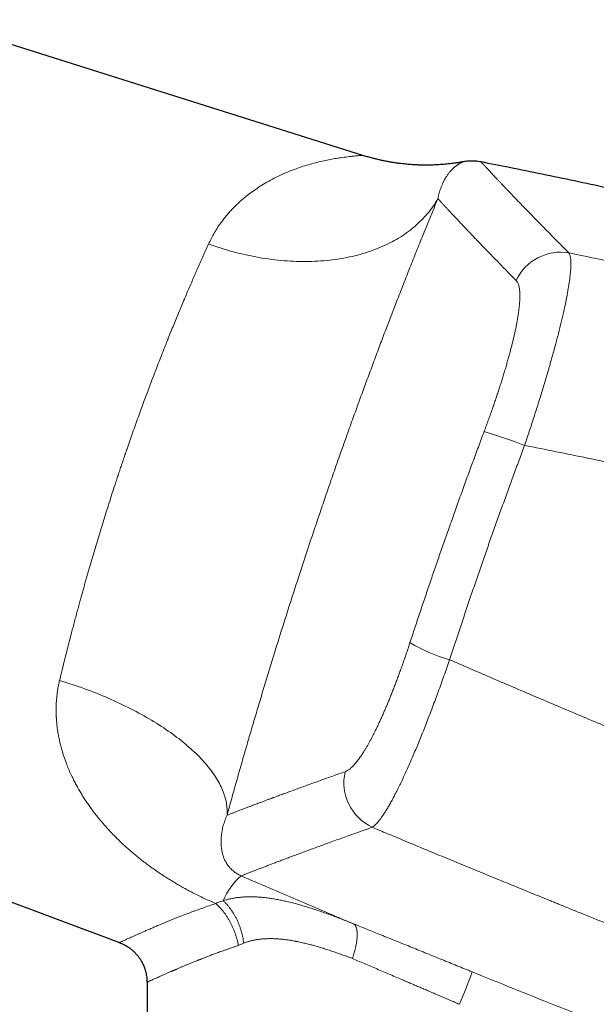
# Model space of a CAD drawing. Header units: millimetres. Extents: x 8 to 869, y 12 to 463.
# Tile 7 of 55: x 116 to 152, y 393 to 454. Entities that reach past the tile are written whole.
import ezdxf

# ---------------------------------------------------------------- set-up
doc = ezdxf.new("R2010")
doc.units = ezdxf.units.MM

msp = doc.modelspace()

# ---------------------------------------------------------------- linework, layer by layer
at = {"color": 7, "linetype": 'Continuous', "lineweight": 30}
for p, q in [((137.623, 446.023), (110.901, 454.449)), ((94.752, 407.548), (122.507, 397.17)), ((124.217, 394.705), (124.217, 368.974))]:
    msp.add_line(p, q, dxfattribs=at)
at = {"color": 252, "linetype": 'Continuous', "lineweight": 0}
msp.add_line((129.885, 396.989), (130.22, 397.138), dxfattribs=at)
at = {"color": 252, "linetype": 'Continuous', "lineweight": 0, "flags": 128}
for points in [[(128.039, 440.529), (128.232, 440.46), (128.426, 440.394), (128.62, 440.329), (128.815, 440.267), (129.01, 440.206), (129.205, 440.148), (129.401, 440.092), (129.597, 440.039), (129.793, 439.987), (129.99, 439.938), (130.186, 439.891), (130.383, 439.847), (130.58, 439.804), (130.777, 439.764), (130.973, 439.726), (131.17, 439.691), (131.366, 439.658), (131.563, 439.627), (131.759, 439.599), (131.955, 439.572), (132.15, 439.549), (132.345, 439.527), (132.54, 439.508), (132.734, 439.491), (132.928, 439.477), (133.121, 439.465), (133.313, 439.455), (133.505, 439.448), (133.696, 439.443), (133.886, 439.441), (134.075, 439.44), (134.264, 439.443), (134.451, 439.447), (134.638, 439.454), (134.824, 439.464), (135.008, 439.475), (135.192, 439.49), (135.374, 439.506), (135.555, 439.525), (135.735, 439.546), (135.914, 439.57), (136.091, 439.596), (136.267, 439.624), (136.442, 439.654), (136.615, 439.687), (136.786, 439.723), (136.956, 439.76), (137.125, 439.8), (137.292, 439.842), (137.457, 439.886), (137.62, 439.933), (137.782, 439.982), (137.942, 440.033), (138.1, 440.087), (138.256, 440.142), (138.41, 440.2), (138.563, 440.26), (138.713, 440.322), (138.861, 440.387), (139.008, 440.453), (139.152, 440.522), (139.294, 440.592), (139.434, 440.665), (139.571, 440.74), (139.707, 440.817), (139.84, 440.896), (139.971, 440.977), (140.099, 441.06), (140.225, 441.145), (140.349, 441.232), (140.471, 441.321), (140.589, 441.412), (140.706, 441.504), (140.82, 441.599), (140.931, 441.695), (141.04, 441.793), (141.146, 441.893), (141.249, 441.995), (141.35, 442.098), (141.448, 442.204), (141.544, 442.311), (141.636, 442.419), (141.726, 442.529), (141.814, 442.641), (141.898, 442.754), (141.98, 442.869), (142.058, 442.986), (142.134, 443.104), (142.207, 443.223), (142.277, 443.344)], [(118.788, 413.441), (118.984, 413.382), (119.178, 413.321), (119.372, 413.259), (119.565, 413.195), (119.758, 413.13), (119.949, 413.064), (120.14, 412.997), (120.33, 412.929), (120.519, 412.859), (120.707, 412.788), (120.894, 412.716), (121.08, 412.643), (121.265, 412.569), (121.449, 412.493), (121.631, 412.417), (121.812, 412.339), (121.992, 412.26), (122.171, 412.181), (122.348, 412.1), (122.524, 412.018), (122.698, 411.935), (122.871, 411.852), (123.042, 411.767), (123.212, 411.681), (123.38, 411.595), (123.546, 411.507), (123.711, 411.419), (123.873, 411.33), (124.034, 411.24), (124.194, 411.149), (124.351, 411.058), (124.506, 410.966), (124.66, 410.873), (124.811, 410.779), (124.96, 410.685), (125.108, 410.59), (125.253, 410.494), (125.396, 410.398), (125.537, 410.301), (125.675, 410.204), (125.812, 410.106), (125.946, 410.007), (126.077, 409.908), (126.207, 409.809), (126.334, 409.709), (126.458, 409.609), (126.581, 409.508), (126.7, 409.407), (126.817, 409.306), (126.932, 409.204), (127.044, 409.102), (127.154, 409), (127.261, 408.898), (127.365, 408.795), (127.466, 408.692), (127.565, 408.589), (127.661, 408.486), (127.755, 408.382), (127.845, 408.279), (127.933, 408.176), (128.018, 408.072), (128.101, 407.969), (128.18, 407.865), (128.256, 407.762), (128.33, 407.658), (128.401, 407.555), (128.469, 407.452), (128.533, 407.349), (128.595, 407.246), (128.654, 407.143), (128.71, 407.041), (128.763, 406.938), (128.813, 406.837), (128.86, 406.735), (128.904, 406.634), (128.944, 406.533), (128.982, 406.432), (129.017, 406.332), (129.048, 406.232), (129.077, 406.132), (129.102, 406.034), (129.125, 405.935), (129.144, 405.837), (129.16, 405.74), (129.173, 405.643), (129.183, 405.547), (129.19, 405.451), (129.193, 405.356), (129.194, 405.262), (129.191, 405.168), (129.185, 405.076)]]:
    msp.add_lwpolyline(points, dxfattribs=at)
at = {"color": 252, "linetype": 'Continuous', "lineweight": 0}
for centre, radius, start, end in [((149.895, 436.991), 3.03, 80.18764, 155.32562), ((137.623, 402.528), 27.406, 68.51197, 74.06518), ((145.784, 424.573), 10.231, 239.19873, 254.25657), ((139.498, 407.092), 3.055, 167.01281, 244.82681), ((132.903, 398.075), 4.308, 131.27001, 156.8214), ((110.658, 407.295), 35.797, 337.05539, 340.51131)]:
    msp.add_arc(centre, radius, start, end, dxfattribs=at)
for points, knots in [([(137.623, 446.023), (137.615, 446.023), (137.6, 446.023), (137.48, 446.018), (137.29, 446.005), (137.019, 445.981), (136.67, 445.941), (136.28, 445.89), (135.881, 445.826), (135.498, 445.754), (135.095, 445.668), (134.669, 445.571), (134.24, 445.454), (133.805, 445.317), (133.339, 445.153), (132.852, 444.959), (132.357, 444.733), (131.892, 444.494), (131.458, 444.246), (131.056, 443.991), (130.687, 443.734), (130.372, 443.491), (130.103, 443.265), (129.871, 443.054), (129.648, 442.838), (129.435, 442.615), (129.232, 442.387), (129.039, 442.154), (128.755, 441.783), (128.401, 441.261), (128.158, 440.769), (128.039, 440.529)], [0, 0, 0, 0, 0.035378, 0.072827, 0.112437, 0.154396, 0.198861, 0.245965, 0.282217, 0.318534, 0.354932, 0.391453, 0.427989, 0.464474, 0.500911, 0.544046, 0.584868, 0.623388, 0.659613, 0.693556, 0.725229, 0.754647, 0.776484, 0.797906, 0.818922, 0.83954, 0.859767, 0.879613, 0.899088, 0.950796, 1, 1, 1, 1]), ([(143.85, 445.63), (143.849, 445.63), (143.848, 445.629), (143.842, 445.627), (143.832, 445.623), (143.819, 445.617), (143.801, 445.609), (143.779, 445.6), (143.755, 445.589), (143.729, 445.576), (143.703, 445.562), (143.682, 445.552), (143.67, 445.545), (143.664, 445.542), (143.659, 445.539), (143.646, 445.532), (143.626, 445.521), (143.597, 445.503), (143.564, 445.484), (143.528, 445.461), (143.489, 445.435), (143.448, 445.406), (143.404, 445.374), (143.36, 445.339), (143.316, 445.303), (143.275, 445.268), (143.237, 445.233), (143.198, 445.197), (143.159, 445.158), (143.121, 445.118), (143.076, 445.07), (143.024, 445.011), (142.966, 444.94), (142.909, 444.864), (142.853, 444.785), (142.804, 444.711), (142.763, 444.646), (142.732, 444.593), (142.709, 444.554), (142.696, 444.53), (142.69, 444.518), (142.683, 444.506), (142.667, 444.476), (142.641, 444.428), (142.607, 444.359), (142.573, 444.286), (142.538, 444.209), (142.504, 444.126), (142.471, 444.041), (142.44, 443.955), (142.41, 443.868), (142.383, 443.781), (142.358, 443.694), (142.335, 443.608), (142.314, 443.521), (142.294, 443.434), (142.282, 443.374), (142.276, 443.345)], [0, 0, 0, 0, 0.023506, 0.047379, 0.071598, 0.096164, 0.121078, 0.146342, 0.171957, 0.194329, 0.216964, 0.237101, 0.24108, 0.245068, 0.249063, 0.25265, 0.271543, 0.290677, 0.310052, 0.332364, 0.35499, 0.377929, 0.401182, 0.42475, 0.448633, 0.46762, 0.486801, 0.506011, 0.52485, 0.543564, 0.562152, 0.590297, 0.618149, 0.645707, 0.672972, 0.699944, 0.716412, 0.732769, 0.747071, 0.74987, 0.753214, 0.75657, 0.759917, 0.777848, 0.795482, 0.812818, 0.832157, 0.851111, 0.869681, 0.887865, 0.905666, 0.923081, 0.939149, 0.954875, 0.970259, 0.9853, 1, 1, 1, 1]), ([(144.961, 445.622), (144.961, 445.622), (144.96, 445.623), (144.964, 445.619), (144.973, 445.609), (144.988, 445.592), (145.009, 445.569), (145.037, 445.538), (145.073, 445.5), (145.116, 445.452), (145.167, 445.398), (145.225, 445.335), (145.289, 445.265), (145.36, 445.189), (145.436, 445.107), (145.517, 445.021), (145.604, 444.927), (145.697, 444.827), (145.797, 444.721), (145.904, 444.607), (146.017, 444.487), (146.136, 444.361), (146.262, 444.228), (146.394, 444.089), (146.531, 443.945), (146.673, 443.796), (146.822, 443.64), (146.979, 443.477), (147.142, 443.307), (147.314, 443.129), (147.492, 442.944), (147.676, 442.753), (147.854, 442.57), (148.023, 442.397), (148.182, 442.234), (148.345, 442.067), (148.512, 441.896), (148.699, 441.705), (148.908, 441.493), (149.14, 441.257), (149.38, 441.015), (149.626, 440.766), (149.88, 440.51), (150.141, 440.248), (150.321, 440.067), (150.411, 439.977)], [0, 0, 0, 0, 0.0003844, 0.0246576, 0.0485001, 0.0723448, 0.0961916, 0.1200401, 0.1457956, 0.1715527, 0.1973113, 0.2230713, 0.2488325, 0.274595, 0.2988863, 0.3231786, 0.3474719, 0.371766, 0.3960611, 0.420357, 0.4446536, 0.4689509, 0.4932488, 0.51751, 0.5413277, 0.5651502, 0.5889771, 0.6128083, 0.6370768, 0.6613491, 0.6856247, 0.7099032, 0.7341841, 0.7532422, 0.7722121, 0.7912028, 0.8102141, 0.8292456, 0.8535493, 0.8778844, 0.9022501, 0.9266455, 0.9510696, 0.9755215, 1, 1, 1, 1]), ([(142.277, 443.344), (142.224, 443.215), (142.117, 442.958), (141.956, 442.565), (141.793, 442.167), (141.628, 441.765), (141.463, 441.358), (141.286, 440.921), (141.098, 440.455), (140.898, 439.956), (140.696, 439.451), (140.493, 438.94), (140.289, 438.421), (140.082, 437.896), (139.874, 437.365), (139.68, 436.864), (139.499, 436.398), (139.333, 435.966), (139.166, 435.529), (138.993, 435.077), (138.815, 434.607), (138.631, 434.122), (138.447, 433.633), (138.263, 433.141), (138.079, 432.646), (137.898, 432.157), (137.72, 431.675), (137.546, 431.199), (137.371, 430.721), (137.196, 430.239), (137.014, 429.735), (136.825, 429.21), (136.63, 428.664), (136.435, 428.116), (136.24, 427.565), (136.046, 427.013), (135.852, 426.458), (135.658, 425.902), (135.468, 425.352), (135.282, 424.809), (135.099, 424.275), (134.917, 423.739), (134.735, 423.201), (134.554, 422.663), (134.377, 422.134), (134.204, 421.614), (134.035, 421.103), (133.867, 420.591), (133.699, 420.079), (133.526, 419.547), (133.348, 418.996), (133.165, 418.426), (132.983, 417.856), (132.802, 417.287), (132.622, 416.718), (132.444, 416.149), (132.267, 415.582), (132.094, 415.023), (131.925, 414.475), (131.76, 413.937), (131.597, 413.402), (131.435, 412.868), (131.276, 412.336), (131.12, 411.817), (130.969, 411.31), (130.823, 410.814), (130.678, 410.321), (130.534, 409.827), (130.385, 409.316), (130.232, 408.788), (130.076, 408.245), (129.923, 407.706), (129.771, 407.172), (129.621, 406.641), (129.474, 406.115), (129.328, 405.593), (129.233, 405.248), (129.185, 405.076)], [0, 0, 0, 0, 0.01322, 0.0264, 0.039545, 0.052658, 0.065741, 0.0788, 0.094162, 0.109499, 0.124817, 0.140122, 0.155419, 0.170714, 0.186013, 0.201322, 0.21336, 0.225411, 0.237476, 0.249559, 0.262687, 0.275791, 0.288874, 0.301941, 0.314994, 0.328038, 0.34033, 0.35262, 0.36491, 0.377217, 0.389558, 0.403308, 0.417039, 0.430754, 0.444457, 0.458152, 0.471843, 0.485535, 0.499231, 0.512268, 0.525299, 0.538327, 0.551355, 0.564387, 0.577427, 0.589733, 0.60205, 0.614384, 0.626729, 0.639052, 0.652793, 0.666526, 0.680255, 0.693983, 0.707715, 0.721455, 0.735205, 0.74897, 0.762104, 0.77522, 0.788321, 0.801411, 0.814494, 0.827571, 0.8399, 0.852231, 0.864566, 0.876934, 0.889386, 0.903261, 0.917113, 0.930948, 0.94477, 0.958582, 0.972388, 0.986193, 1, 1, 1, 1]), ([(142.276, 443.345), (142.308, 443.31), (142.372, 443.241), (142.476, 443.127), (142.588, 443.006), (142.707, 442.878), (142.834, 442.741), (142.969, 442.597), (143.111, 442.445), (143.263, 442.283), (143.425, 442.11), (143.599, 441.926), (143.781, 441.733), (143.971, 441.532), (144.17, 441.323), (144.377, 441.106), (144.593, 440.88), (144.817, 440.646), (145.05, 440.403), (145.292, 440.153), (145.542, 439.894), (145.796, 439.632), (146.053, 439.367), (146.313, 439.101), (146.581, 438.827), (146.856, 438.546), (147.046, 438.353), (147.141, 438.256)], [0, 0, 0, 0, 0.039203, 0.078408, 0.117613, 0.15682, 0.196028, 0.235236, 0.274444, 0.313652, 0.354728, 0.395803, 0.436877, 0.47795, 0.519023, 0.560094, 0.601163, 0.642231, 0.683297, 0.72436, 0.765421, 0.80648, 0.845189, 0.883896, 0.922601, 0.961302, 1, 1, 1, 1]), ([(128.039, 440.529), (127.984, 440.406), (127.873, 440.163), (127.706, 439.791), (127.54, 439.419), (127.375, 439.045), (127.213, 438.674), (127.052, 438.305), (126.894, 437.939), (126.738, 437.573), (126.574, 437.187), (126.402, 436.78), (126.223, 436.352), (126.047, 435.927), (125.875, 435.507), (125.705, 435.091), (125.585, 434.793), (125.513, 434.613), (125.488, 434.55), (125.462, 434.487), (125.437, 434.423), (125.412, 434.36), (125.355, 434.219), (125.238, 433.922), (125.066, 433.486), (124.873, 432.99), (124.677, 432.483), (124.472, 431.946), (124.259, 431.379), (124.056, 430.833), (123.863, 430.31), (123.681, 429.808), (123.501, 429.308), (123.324, 428.811), (123.15, 428.317), (123, 427.884), (122.872, 427.512), (122.765, 427.199), (122.659, 426.884), (122.552, 426.567), (122.446, 426.249), (122.34, 425.929), (122.205, 425.517), (122.042, 425.013), (121.85, 424.414), (121.666, 423.833), (121.491, 423.269), (121.323, 422.724), (121.157, 422.176), (120.992, 421.626), (120.829, 421.074), (120.694, 420.612), (120.586, 420.241), (120.506, 419.96), (120.426, 419.679), (120.346, 419.397), (120.266, 419.115), (120.187, 418.832), (120.109, 418.549), (120.024, 418.241), (119.933, 417.908), (119.836, 417.55), (119.74, 417.193), (119.647, 416.842), (119.541, 416.441), (119.423, 415.989), (119.293, 415.48), (119.164, 414.97), (119.036, 414.46), (118.911, 413.949), (118.829, 413.611), (118.788, 413.441)], [0, 0, 0, 0, 0.017728, 0.035184, 0.052366, 0.069277, 0.085914, 0.101989, 0.117801, 0.133351, 0.148638, 0.166494, 0.183978, 0.20109, 0.217831, 0.2342, 0.250197, 0.25264, 0.255081, 0.257518, 0.259953, 0.262385, 0.264814, 0.276224, 0.296438, 0.31431, 0.332018, 0.352882, 0.373513, 0.393911, 0.411927, 0.429757, 0.447402, 0.464862, 0.482137, 0.499228, 0.510015, 0.52084, 0.531703, 0.542603, 0.55354, 0.564515, 0.575528, 0.595817, 0.616233, 0.636777, 0.655228, 0.673782, 0.692438, 0.711198, 0.730061, 0.749028, 0.758621, 0.768252, 0.777922, 0.787631, 0.797378, 0.807163, 0.816987, 0.826849, 0.839302, 0.851817, 0.864392, 0.876884, 0.888932, 0.907005, 0.925254, 0.943677, 0.962276, 0.98105, 1, 1, 1, 1]), ([(150.411, 439.977), (150.434, 439.933), (150.48, 439.844), (150.52, 439.636), (150.538, 439.373), (150.532, 439.053), (150.504, 438.678), (150.453, 438.249), (150.379, 437.767), (150.282, 437.233), (150.163, 436.65), (150.021, 436.018), (149.858, 435.341), (149.674, 434.626), (149.472, 433.876), (149.253, 433.096), (149.019, 432.291), (148.771, 431.465), (148.509, 430.621), (148.237, 429.764), (147.955, 428.899), (147.76, 428.319), (147.662, 428.03)], [0, 0, 0, 0, 0.049751, 0.099486, 0.149223, 0.198975, 0.248758, 0.298587, 0.348485, 0.398483, 0.448626, 0.49897, 0.54937, 0.599662, 0.649882, 0.700047, 0.750166, 0.800237, 0.850256, 0.900222, 0.950133, 1, 1, 1, 1]), ([(150.411, 439.977), (151.007, 439.854), (152.199, 439.606), (153.988, 439.224), (155.781, 438.834), (157.576, 438.435), (159.375, 438.028), (161.142, 437.619), (162.878, 437.21), (164.582, 436.802), (166.288, 436.385), (167.997, 435.96), (169.708, 435.528), (171.421, 435.087), (173.137, 434.638), (174.855, 434.181), (176.575, 433.716), (178.287, 433.245), (179.991, 432.769), (181.686, 432.288), (183.384, 431.8), (184.515, 431.468), (185.082, 431.302)], [0, 0, 0, 0, 0.051139, 0.102401, 0.153786, 0.205295, 0.256927, 0.308684, 0.357596, 0.406619, 0.455753, 0.504998, 0.554354, 0.603821, 0.653401, 0.703092, 0.752895, 0.802811, 0.851944, 0.901187, 0.950539, 1, 1, 1, 1]), ([(145.147, 428.881), (145.187, 428.986), (145.265, 429.197), (145.381, 429.512), (145.495, 429.826), (145.606, 430.141), (145.716, 430.454), (145.82, 430.759), (145.921, 431.056), (146.016, 431.344), (146.109, 431.63), (146.2, 431.914), (146.29, 432.201), (146.379, 432.49), (146.466, 432.78), (146.549, 433.066), (146.629, 433.347), (146.706, 433.624), (146.778, 433.891), (146.845, 434.148), (146.907, 434.394), (146.965, 434.634), (147.02, 434.869), (147.072, 435.101), (147.12, 435.331), (147.165, 435.559), (147.206, 435.779), (147.243, 435.991), (147.274, 436.195), (147.301, 436.387), (147.323, 436.567), (147.341, 436.736), (147.354, 436.896), (147.363, 437.05), (147.369, 437.198), (147.37, 437.341), (147.366, 437.477), (147.358, 437.604), (147.346, 437.721), (147.328, 437.829), (147.307, 437.925), (147.281, 438.011), (147.253, 438.086), (147.22, 438.152), (147.183, 438.21), (147.155, 438.241), (147.141, 438.256)], [0, 0, 0, 0, 0.0234076, 0.0468002, 0.0702045, 0.0936473, 0.1171553, 0.1405916, 0.1625862, 0.1845596, 0.2065338, 0.2285309, 0.2505729, 0.2739632, 0.2972839, 0.320562, 0.3438245, 0.3670989, 0.3905406, 0.4126452, 0.4346839, 0.4566808, 0.4786605, 0.5006474, 0.5239416, 0.5472229, 0.5705202, 0.593862, 0.6172768, 0.6405702, 0.6624195, 0.6842702, 0.7061448, 0.7280655, 0.7500545, 0.7733082, 0.7965331, 0.8197548, 0.8429989, 0.8662908, 0.8897023, 0.9117751, 0.93382, 0.9558582, 0.9779112, 1, 1, 1, 1]), ([(140.545, 415.785), (140.646, 416.092), (140.847, 416.706), (141.153, 417.626), (141.462, 418.546), (141.774, 419.466), (142.088, 420.385), (142.406, 421.303), (142.726, 422.22), (143.055, 423.152), (143.391, 424.097), (143.736, 425.056), (144.084, 426.014), (144.435, 426.971), (144.789, 427.927), (145.028, 428.563), (145.147, 428.881)], [0, 0, 0, 0, 0.0700616, 0.1400975, 0.2101118, 0.2801084, 0.3500913, 0.4200645, 0.490032, 0.5599978, 0.6332979, 0.7066052, 0.7799244, 0.8532601, 0.9266171, 1, 1, 1, 1]), ([(147.662, 428.03), (147.547, 427.721), (147.317, 427.104), (146.975, 426.177), (146.635, 425.249), (146.299, 424.32), (145.966, 423.391), (145.635, 422.46), (145.307, 421.529), (144.977, 420.582), (144.645, 419.62), (144.311, 418.642), (143.981, 417.664), (143.653, 416.685), (143.328, 415.705), (143.115, 415.052), (143.008, 414.726)], [0, 0, 0, 0, 0.070046, 0.140069, 0.210071, 0.280057, 0.350032, 0.42, 0.489964, 0.55993, 0.633232, 0.706546, 0.779874, 0.853223, 0.926597, 1, 1, 1, 1]), ([(147.662, 428.03), (148.314, 427.899), (149.618, 427.639), (151.574, 427.238), (153.529, 426.831), (155.483, 426.417), (157.437, 425.996), (159.313, 425.584), (161.109, 425.183), (162.827, 424.794), (164.396, 424.433), (165.495, 424.177), (166.036, 424.051), (166.168, 424.02), (166.209, 424.01), (166.25, 424.001), (166.291, 423.991), (166.33, 423.982), (166.414, 423.962), (166.544, 423.931), (166.762, 423.88), (167.025, 423.818), (167.337, 423.744), (167.66, 423.667), (167.995, 423.587), (168.33, 423.507), (168.665, 423.426), (168.999, 423.346), (169.343, 423.263), (169.696, 423.177), (170.071, 423.086), (170.469, 422.988), (170.767, 422.915), (170.95, 422.87), (171.022, 422.853), (171.101, 422.833), (171.187, 422.812), (171.272, 422.791), (171.394, 422.761), (171.552, 422.722), (171.773, 422.668), (172.017, 422.607), (172.282, 422.541), (172.538, 422.478), (172.784, 422.417), (173.02, 422.358), (173.247, 422.301), (173.471, 422.245), (173.692, 422.189), (173.908, 422.135), (174.113, 422.084), (174.306, 422.035), (174.483, 421.99), (174.643, 421.95), (174.789, 421.913), (174.925, 421.878), (175.051, 421.846), (175.168, 421.817), (175.275, 421.79), (175.373, 421.765), (175.463, 421.742), (175.543, 421.722), (175.596, 421.708), (175.624, 421.701), (175.632, 421.699), (175.64, 421.697), (175.647, 421.695), (175.661, 421.691), (175.713, 421.678), (175.834, 421.648), (176.109, 421.577), (176.503, 421.477), (176.98, 421.355), (177.445, 421.235), (177.902, 421.118), (178.35, 421.002), (178.789, 420.889), (179.216, 420.778), (179.631, 420.67), (179.94, 420.59), (180.147, 420.536), (180.247, 420.51), (180.336, 420.487), (180.416, 420.466), (180.497, 420.445), (180.584, 420.422), (180.677, 420.398), (180.785, 420.37), (180.909, 420.337), (181.051, 420.3), (181.203, 420.26), (181.364, 420.218), (181.527, 420.175), (181.693, 420.132), (181.859, 420.088), (182.034, 420.042), (182.181, 420.004), (182.298, 419.973), (182.383, 419.951), (182.47, 419.928), (182.557, 419.905), (182.641, 419.883), (182.721, 419.862), (182.851, 419.828), (183.03, 419.781), (183.255, 419.721), (183.473, 419.664), (183.694, 419.606), (183.918, 419.546), (184.143, 419.487), (184.357, 419.43), (184.559, 419.377), (184.748, 419.327), (184.871, 419.295), (184.93, 419.279)], [0, 0, 0, 0, 0.052214, 0.10444, 0.156676, 0.208925, 0.261186, 0.313459, 0.35947, 0.405492, 0.451525, 0.485559, 0.493946, 0.495044, 0.496143, 0.497241, 0.498339, 0.499438, 0.500419, 0.505099, 0.509899, 0.517944, 0.526304, 0.534977, 0.543964, 0.553266, 0.561975, 0.570942, 0.580168, 0.589652, 0.599395, 0.61041, 0.621738, 0.623426, 0.625169, 0.627505, 0.629819, 0.632113, 0.634385, 0.639656, 0.64481, 0.652199, 0.659331, 0.666206, 0.672824, 0.679184, 0.685287, 0.691133, 0.697266, 0.703087, 0.708598, 0.713796, 0.718684, 0.722856, 0.726772, 0.73043, 0.73383, 0.736974, 0.739859, 0.742488, 0.744918, 0.747078, 0.748965, 0.749179, 0.749389, 0.749595, 0.749796, 0.750005, 0.750702, 0.753975, 0.759776, 0.772931, 0.78578, 0.798322, 0.810558, 0.822701, 0.834527, 0.846035, 0.857225, 0.868097, 0.871031, 0.873941, 0.876195, 0.878217, 0.880399, 0.882742, 0.885245, 0.887908, 0.891483, 0.895312, 0.899393, 0.903728, 0.908316, 0.912617, 0.917119, 0.921823, 0.926727, 0.928994, 0.931302, 0.93365, 0.936039, 0.938336, 0.940429, 0.942499, 0.948818, 0.954908, 0.96077, 0.966403, 0.972812, 0.978897, 0.984659, 0.990096, 0.99521, 1, 1, 1, 1]), ([(136.522, 407.778), (136.544, 407.787), (136.589, 407.804), (136.658, 407.841), (136.73, 407.887), (136.804, 407.942), (136.88, 408.005), (136.956, 408.077), (137.033, 408.154), (137.109, 408.238), (137.188, 408.33), (137.267, 408.429), (137.35, 408.538), (137.437, 408.657), (137.526, 408.787), (137.617, 408.925), (137.709, 409.071), (137.803, 409.225), (137.896, 409.384), (137.989, 409.548), (138.081, 409.716), (138.174, 409.89), (138.267, 410.07), (138.364, 410.261), (138.463, 410.462), (138.564, 410.674), (138.667, 410.893), (138.77, 411.118), (138.873, 411.349), (138.974, 411.581), (139.074, 411.813), (139.171, 412.045), (139.268, 412.282), (139.366, 412.523), (139.466, 412.773), (139.567, 413.033), (139.67, 413.301), (139.772, 413.573), (139.874, 413.849), (139.976, 414.129), (140.076, 414.407), (140.173, 414.683), (140.267, 414.955), (140.361, 415.23), (140.453, 415.506), (140.514, 415.692), (140.545, 415.785)], [0, 0, 0, 0, 0.0234604, 0.0468806, 0.0702826, 0.0936886, 0.117121, 0.1405319, 0.162533, 0.1844969, 0.2064419, 0.2283867, 0.2503501, 0.2737308, 0.2970434, 0.3203104, 0.3435545, 0.3667986, 0.3902207, 0.4123336, 0.4343954, 0.4564262, 0.4784459, 0.5004744, 0.5238788, 0.5472464, 0.570601, 0.5939665, 0.6173666, 0.6406862, 0.6625832, 0.6844627, 0.706344, 0.7282461, 0.7501882, 0.7734438, 0.7966654, 0.8198755, 0.8430968, 0.8663519, 0.889725, 0.911777, 0.9338112, 0.955847, 0.9779035, 1, 1, 1, 1]), ([(138.199, 404.327), (138.228, 404.346), (138.286, 404.384), (138.381, 404.467), (138.481, 404.568), (138.587, 404.689), (138.698, 404.83), (138.814, 404.991), (138.935, 405.171), (139.062, 405.369), (139.193, 405.587), (139.328, 405.823), (139.468, 406.078), (139.613, 406.351), (139.761, 406.642), (139.914, 406.95), (140.071, 407.276), (140.231, 407.62), (140.394, 407.979), (140.56, 408.353), (140.728, 408.741), (140.898, 409.142), (141.07, 409.555), (141.243, 409.98), (141.418, 410.416), (141.593, 410.862), (141.77, 411.318), (141.947, 411.783), (142.124, 412.256), (142.302, 412.737), (142.479, 413.225), (142.656, 413.72), (142.833, 414.22), (142.95, 414.557), (143.008, 414.726)], [0, 0, 0, 0, 0.03103, 0.062059, 0.093091, 0.12413, 0.155179, 0.186241, 0.21732, 0.24842, 0.279544, 0.310698, 0.341887, 0.373119, 0.404403, 0.435747, 0.467165, 0.498669, 0.530181, 0.56162, 0.592999, 0.62433, 0.655623, 0.686887, 0.718133, 0.749369, 0.780604, 0.811847, 0.843106, 0.874391, 0.905712, 0.937079, 0.968504, 1, 1, 1, 1]), ([(143.008, 414.726), (143.453, 414.532), (144.349, 414.143), (145.704, 413.559), (147.078, 412.969), (148.471, 412.375), (149.875, 411.781), (151.288, 411.185), (152.712, 410.589), (154.154, 409.988), (155.614, 409.384), (157.093, 408.775), (158.591, 408.163), (160.106, 407.547), (161.253, 407.084), (162.024, 406.774), (162.414, 406.618), (162.805, 406.461), (163.197, 406.304), (163.583, 406.15), (163.953, 406.002), (164.826, 405.654), (166.127, 405.138), (167.874, 404.451), (169.55, 403.795), (171.244, 403.138), (172.956, 402.478), (174.686, 401.815), (176.539, 401.111), (178.519, 400.364), (180.626, 399.576), (182.759, 398.785), (184.19, 398.26), (184.909, 397.996)], [0, 0, 0, 0, 0.0323252, 0.0650755, 0.0982503, 0.1318492, 0.1658716, 0.199698, 0.2339318, 0.2685723, 0.3036192, 0.3390717, 0.3749293, 0.4111914, 0.4478575, 0.4571399, 0.4664478, 0.4757811, 0.48514, 0.4945243, 0.503418, 0.5116124, 0.5569905, 0.5964735, 0.6363425, 0.6765968, 0.7172355, 0.7582581, 0.7996637, 0.8489541, 0.8987743, 0.9491234, 1, 1, 1, 1]), ([(128.481, 399.596), (128.362, 399.648), (128.122, 399.752), (127.766, 399.916), (127.412, 400.086), (127.086, 400.251), (126.787, 400.408), (126.514, 400.557), (126.247, 400.707), (125.956, 400.877), (125.644, 401.066), (125.307, 401.279), (125.042, 401.453), (124.846, 401.587), (124.717, 401.676), (124.589, 401.766), (124.461, 401.858), (124.334, 401.95), (124.161, 402.078), (123.945, 402.242), (123.688, 402.445), (123.435, 402.652), (123.185, 402.864), (122.94, 403.08), (122.699, 403.3), (122.464, 403.524), (122.233, 403.752), (122.006, 403.986), (121.781, 404.227), (121.562, 404.472), (121.349, 404.721), (121.142, 404.975), (120.944, 405.228), (120.755, 405.482), (120.576, 405.734), (120.403, 405.989), (120.238, 406.246), (120.079, 406.505), (119.928, 406.766), (119.782, 407.033), (119.634, 407.321), (119.486, 407.63), (119.342, 407.957), (119.239, 408.214), (119.17, 408.399), (119.129, 408.51), (119.09, 408.621), (119.053, 408.733), (119.016, 408.845), (118.981, 408.957), (118.929, 409.132), (118.863, 409.37), (118.79, 409.671), (118.728, 409.972), (118.678, 410.261), (118.639, 410.537), (118.617, 410.737), (118.605, 410.871), (118.599, 410.94), (118.594, 411.009), (118.59, 411.078), (118.586, 411.147), (118.579, 411.288), (118.573, 411.5), (118.574, 411.784), (118.585, 412.066), (118.606, 412.345), (118.637, 412.623), (118.677, 412.898), (118.726, 413.17), (118.768, 413.351), (118.788, 413.441)], [0, 0, 0, 0, 0.019335, 0.03875, 0.058262, 0.077892, 0.093409, 0.10902, 0.124732, 0.139868, 0.160123, 0.180506, 0.201034, 0.209141, 0.217275, 0.225435, 0.233623, 0.241839, 0.250085, 0.267355, 0.284689, 0.302096, 0.319583, 0.337159, 0.354831, 0.372606, 0.390001, 0.408164, 0.426353, 0.444577, 0.462842, 0.481157, 0.499529, 0.517148, 0.534691, 0.552163, 0.569571, 0.586923, 0.604225, 0.621484, 0.639262, 0.660063, 0.680685, 0.701143, 0.707997, 0.714835, 0.721657, 0.728463, 0.735255, 0.742032, 0.748795, 0.76688, 0.784769, 0.802477, 0.820016, 0.835319, 0.850511, 0.854472, 0.858426, 0.862374, 0.866315, 0.87025, 0.874178, 0.890445, 0.90653, 0.922446, 0.938209, 0.953831, 0.969327, 0.984711, 1, 1, 1, 1]), ([(129.185, 405.076), (129.242, 405.097), (129.355, 405.141), (129.537, 405.211), (129.729, 405.285), (129.931, 405.363), (130.144, 405.444), (130.367, 405.529), (130.603, 405.619), (130.852, 405.714), (131.115, 405.813), (131.358, 405.904), (131.577, 405.987), (131.762, 406.056), (131.893, 406.105), (131.967, 406.132), (131.99, 406.141), (132.014, 406.149), (132.037, 406.158), (132.06, 406.167), (132.171, 406.208), (132.373, 406.283), (132.675, 406.395), (132.988, 406.51), (133.311, 406.629), (133.646, 406.751), (133.992, 406.876), (134.339, 407.002), (134.686, 407.127), (135.033, 407.251), (135.39, 407.379), (135.757, 407.509), (136.134, 407.642), (136.392, 407.733), (136.522, 407.778)], [0, 0, 0, 0, 0.0392692, 0.078661, 0.1181767, 0.1578176, 0.1975849, 0.2374799, 0.2775039, 0.3187309, 0.3600967, 0.4016028, 0.4290744, 0.4566081, 0.4808896, 0.4840729, 0.4872571, 0.4904421, 0.4936279, 0.4968146, 0.5000021, 0.5389797, 0.5781305, 0.6174559, 0.6569571, 0.6966353, 0.7364919, 0.7765282, 0.8133871, 0.8503991, 0.8875654, 0.9248869, 0.9623647, 1, 1, 1, 1]), ([(129.185, 405.076), (129.14, 404.967), (129.047, 404.745), (128.949, 404.425), (128.875, 404.107), (128.828, 403.796), (128.809, 403.492), (128.816, 403.197), (128.848, 402.937), (128.897, 402.71), (128.956, 402.514), (129.031, 402.324), (129.114, 402.162), (129.199, 402.026), (129.276, 401.918), (129.362, 401.814), (129.457, 401.714), (129.559, 401.621), (129.669, 401.535), (129.785, 401.456), (129.895, 401.392), (129.989, 401.345), (130.038, 401.323), (130.062, 401.312)], [0, 0, 0, 0, 0.073439, 0.15008, 0.229125, 0.309909, 0.392386, 0.475531, 0.558148, 0.617956, 0.676689, 0.73408, 0.789486, 0.822641, 0.854139, 0.883715, 0.91092, 0.93534, 0.955603, 0.972935, 0.987474, 0.993913, 1, 1, 1, 1]), ([(130.062, 401.312), (130.102, 401.328), (130.182, 401.359), (130.318, 401.412), (130.466, 401.469), (130.625, 401.531), (130.795, 401.597), (130.975, 401.667), (131.166, 401.741), (131.368, 401.819), (131.583, 401.901), (131.812, 401.989), (132.053, 402.081), (132.307, 402.177), (132.572, 402.278), (132.85, 402.382), (133.139, 402.491), (133.44, 402.603), (133.753, 402.72), (134.077, 402.84), (134.414, 402.965), (134.762, 403.093), (135.122, 403.224), (135.494, 403.36), (135.89, 403.504), (136.312, 403.656), (136.762, 403.817), (137.226, 403.983), (137.704, 404.153), (138.034, 404.269), (138.199, 404.327)], [0, 0, 0, 0, 0.03521, 0.070403, 0.10558, 0.140743, 0.175893, 0.210403, 0.244903, 0.279394, 0.313877, 0.349056, 0.384229, 0.419397, 0.454562, 0.489724, 0.524885, 0.560045, 0.595206, 0.63037, 0.665537, 0.700708, 0.735885, 0.771068, 0.80626, 0.84498, 0.883713, 0.92246, 0.961222, 1, 1, 1, 1]), ([(138.199, 404.327), (138.356, 404.262), (138.673, 404.129), (139.153, 403.928), (139.644, 403.724), (140.144, 403.515), (140.655, 403.303), (141.175, 403.087), (141.706, 402.867), (142.255, 402.639), (142.824, 402.404), (143.413, 402.161), (144.012, 401.914), (144.623, 401.662), (145.244, 401.407), (145.842, 401.162), (146.416, 400.927), (146.964, 400.703), (147.52, 400.476), (148.06, 400.255), (148.585, 400.041), (148.967, 399.886), (149.226, 399.781), (149.361, 399.726), (149.496, 399.671), (149.63, 399.617), (149.758, 399.565), (150.309, 399.342), (151.285, 398.947), (152.935, 398.282), (154.827, 397.523), (156.963, 396.672), (158.546, 396.045), (159.573, 395.639), (160.044, 395.454), (160.515, 395.268), (160.988, 395.082), (161.47, 394.893), (162.056, 394.663), (162.74, 394.396), (163.513, 394.094), (164.342, 393.771), (165.225, 393.428), (166.161, 393.065), (167.088, 392.707), (168.006, 392.353), (168.916, 392.003), (169.817, 391.658), (170.67, 391.332), (171.473, 391.026), (172.2, 390.749), (172.701, 390.559), (172.974, 390.456), (173.046, 390.428), (173.11, 390.404), (173.169, 390.382), (173.23, 390.359), (173.335, 390.319), (173.487, 390.261), (173.691, 390.184), (173.905, 390.103), (174.128, 390.019), (174.362, 389.931), (174.606, 389.839), (174.86, 389.743), (175.119, 389.645), (175.384, 389.546), (175.653, 389.444), (175.932, 389.34), (176.219, 389.232), (176.516, 389.12), (176.815, 389.008), (177.118, 388.895), (177.423, 388.781), (177.735, 388.664), (178.056, 388.544), (178.353, 388.433), (178.624, 388.332), (178.862, 388.243), (179.096, 388.156), (179.322, 388.072), (179.544, 387.99), (179.764, 387.908), (180.039, 387.806), (180.367, 387.684), (180.745, 387.544), (181.11, 387.409), (181.461, 387.279), (181.8, 387.155), (182.128, 387.033), (182.446, 386.916), (182.755, 386.803), (183.054, 386.693), (183.335, 386.59), (183.598, 386.493), (183.846, 386.402), (184.085, 386.314), (184.316, 386.23), (184.538, 386.149), (184.683, 386.095), (184.755, 386.069)], [0, 0, 0, 0, 0.010214, 0.020644, 0.031288, 0.042148, 0.053222, 0.064512, 0.076017, 0.087737, 0.100245, 0.11299, 0.12597, 0.139187, 0.152639, 0.166328, 0.178009, 0.189856, 0.20187, 0.214051, 0.224908, 0.235894, 0.238792, 0.2417, 0.244616, 0.247541, 0.250405, 0.252898, 0.283251, 0.313604, 0.359594, 0.405586, 0.451579, 0.461698, 0.471817, 0.481936, 0.492055, 0.502309, 0.513021, 0.52975, 0.546354, 0.562831, 0.583083, 0.603142, 0.623007, 0.642679, 0.662158, 0.681443, 0.700535, 0.716845, 0.733012, 0.747119, 0.748959, 0.750527, 0.751769, 0.753035, 0.754323, 0.755634, 0.759769, 0.764118, 0.768682, 0.77346, 0.778452, 0.78366, 0.789081, 0.794717, 0.800272, 0.806021, 0.811964, 0.8181, 0.82443, 0.830953, 0.837282, 0.843783, 0.850455, 0.857301, 0.864318, 0.869436, 0.874642, 0.879543, 0.884355, 0.889101, 0.89378, 0.898392, 0.906674, 0.914733, 0.922568, 0.929984, 0.937188, 0.944179, 0.950958, 0.957524, 0.963878, 0.97002, 0.975463, 0.980727, 0.985813, 0.990721, 0.99545, 1, 1, 1, 1]), ([(130.062, 401.312), (130.642, 401.062), (131.803, 400.561), (133.547, 399.815), (135.293, 399.072), (136.458, 398.58), (137.041, 398.335)], [0, 0, 0, 0, 0.250026, 0.500032, 0.750022, 1, 1, 1, 1]), ([(128.943, 399.77), (128.891, 399.753), (128.788, 399.719), (128.634, 399.661), (128.532, 399.618), (128.481, 399.596)], [0, 0, 0, 0, 0.329697, 0.663032, 1, 1, 1, 1]), ([(128.943, 399.77), (129.013, 399.791), (129.153, 399.833), (129.367, 399.885), (129.583, 399.927), (129.8, 399.961), (130.018, 399.986), (130.236, 400.002), (130.454, 400.012), (130.673, 400.014), (130.913, 400.009), (131.177, 399.995), (131.463, 399.97), (131.751, 399.935), (132.039, 399.892), (132.329, 399.842), (132.621, 399.783), (132.924, 399.715), (133.241, 399.638), (133.57, 399.551), (133.9, 399.458), (134.229, 399.358), (134.559, 399.253), (134.889, 399.143), (135.231, 399.025), (135.584, 398.898), (135.947, 398.762), (136.312, 398.623), (136.676, 398.481), (136.92, 398.383), (137.041, 398.335)], [0, 0, 0, 0, 0.030889, 0.06158, 0.092074, 0.122366, 0.15245, 0.181785, 0.210899, 0.239776, 0.268403, 0.305235, 0.341753, 0.378, 0.414017, 0.449841, 0.485504, 0.521035, 0.560619, 0.599926, 0.638978, 0.677794, 0.716392, 0.754786, 0.792988, 0.834799, 0.876401, 0.917799, 0.958998, 1, 1, 1, 1]), ([(130.22, 397.138), (130.212, 397.2), (130.195, 397.325), (130.16, 397.513), (130.117, 397.701), (130.067, 397.889), (130.008, 398.076), (129.942, 398.26), (129.868, 398.441), (129.787, 398.618), (129.699, 398.789), (129.605, 398.954), (129.505, 399.112), (129.4, 399.261), (129.291, 399.403), (129.178, 399.535), (129.063, 399.658), (128.983, 399.733), (128.943, 399.77)], [0, 0, 0, 0, 0.060594, 0.121929, 0.183915, 0.246453, 0.30944, 0.372769, 0.436327, 0.5, 0.563674, 0.627232, 0.69056, 0.753548, 0.816086, 0.878071, 0.939406, 1, 1, 1, 1]), ([(122.508, 397.17), (122.507, 397.17), (122.505, 397.169), (122.514, 397.174), (122.536, 397.184), (122.576, 397.203), (122.631, 397.229), (122.702, 397.262), (122.789, 397.302), (122.886, 397.347), (122.993, 397.396), (123.106, 397.447), (123.23, 397.504), (123.367, 397.565), (123.516, 397.632), (123.679, 397.704), (123.853, 397.781), (124.049, 397.867), (124.266, 397.962), (124.506, 398.065), (124.758, 398.174), (125.024, 398.286), (125.303, 398.403), (125.594, 398.522), (125.898, 398.645), (126.219, 398.773), (126.558, 398.904), (126.916, 399.04), (127.288, 399.178), (127.672, 399.316), (128.069, 399.456), (128.344, 399.549), (128.481, 399.596)], [0, 0, 0, 0, 0.00027, 0.035318, 0.070307, 0.105254, 0.140177, 0.175093, 0.210011, 0.244893, 0.275392, 0.305882, 0.336373, 0.366952, 0.397781, 0.428875, 0.460245, 0.491904, 0.527823, 0.563622, 0.599316, 0.634923, 0.670459, 0.705939, 0.741382, 0.776803, 0.813905, 0.851021, 0.888169, 0.925369, 0.96264, 1, 1, 1, 1]), ([(129.885, 396.989), (129.874, 397.05), (129.851, 397.174), (129.807, 397.359), (129.756, 397.545), (129.696, 397.731), (129.629, 397.914), (129.555, 398.094), (129.474, 398.27), (129.386, 398.442), (129.291, 398.61), (129.189, 398.774), (129.082, 398.932), (128.969, 399.082), (128.852, 399.224), (128.731, 399.357), (128.608, 399.482), (128.523, 399.558), (128.481, 399.596)], [0, 0, 0, 0, 0.06089, 0.122495, 0.184727, 0.24749, 0.310684, 0.373069, 0.435666, 0.498371, 0.561079, 0.62496, 0.688623, 0.751959, 0.814863, 0.877234, 0.938976, 1, 1, 1, 1]), ([(137.041, 398.335), (137.056, 398.326), (137.085, 398.307), (137.124, 398.267), (137.159, 398.218), (137.19, 398.158), (137.217, 398.088), (137.239, 398.007), (137.255, 397.917), (137.266, 397.816), (137.271, 397.706), (137.269, 397.589), (137.262, 397.463), (137.249, 397.331), (137.231, 397.194), (137.207, 397.053), (137.177, 396.909), (137.143, 396.763), (137.105, 396.617), (137.063, 396.471), (137.018, 396.326), (136.985, 396.23), (136.968, 396.183)], [0, 0, 0, 0, 0.046567, 0.094147, 0.142664, 0.192032, 0.242153, 0.292921, 0.344217, 0.395917, 0.447889, 0.5, 0.55211, 0.604082, 0.655782, 0.707078, 0.757846, 0.807968, 0.857336, 0.905853, 0.953433, 1, 1, 1, 1]), ([(137.041, 398.335), (137.192, 398.274), (137.492, 398.153), (137.946, 397.97), (138.401, 397.786), (138.858, 397.602), (139.313, 397.418), (139.767, 397.235), (140.219, 397.052), (140.672, 396.868), (141.13, 396.683), (141.591, 396.496), (142.058, 396.306), (142.525, 396.117), (142.993, 395.927), (143.462, 395.736), (143.933, 395.544), (144.247, 395.417), (144.404, 395.353)], [0, 0, 0, 0, 0.063364, 0.126535, 0.189538, 0.252394, 0.315127, 0.376644, 0.438085, 0.499473, 0.56083, 0.623428, 0.686036, 0.748678, 0.811374, 0.874146, 0.937014, 1, 1, 1, 1]), ([(136.968, 396.183), (136.856, 396.226), (136.633, 396.309), (136.304, 396.429), (135.984, 396.542), (135.673, 396.647), (135.37, 396.746), (135.076, 396.838), (134.789, 396.924), (134.507, 397.003), (134.232, 397.076), (133.994, 397.135), (133.793, 397.181), (133.632, 397.215), (133.522, 397.238), (133.462, 397.249), (133.443, 397.253), (133.425, 397.256), (133.406, 397.26), (133.388, 397.263), (133.285, 397.282), (133.1, 397.314), (132.837, 397.352), (132.581, 397.381), (132.333, 397.402), (132.091, 397.414), (131.857, 397.418), (131.629, 397.413), (131.408, 397.4), (131.194, 397.378), (130.986, 397.348), (130.785, 397.309), (130.591, 397.261), (130.402, 397.205), (130.281, 397.161), (130.22, 397.138)], [0, 0, 0, 0, 0.046631, 0.092194, 0.136694, 0.180137, 0.222531, 0.263884, 0.304203, 0.344531, 0.38379, 0.42199, 0.446629, 0.470815, 0.491729, 0.494442, 0.497149, 0.49985, 0.502546, 0.505235, 0.507919, 0.547444, 0.586186, 0.624166, 0.661411, 0.697947, 0.733801, 0.769003, 0.803585, 0.837578, 0.871018, 0.903942, 0.936386, 0.968392, 1, 1, 1, 1]), ([(124.217, 394.705), (124.217, 394.705), (124.215, 394.704), (124.223, 394.708), (124.243, 394.718), (124.279, 394.735), (124.329, 394.759), (124.395, 394.789), (124.475, 394.826), (124.567, 394.868), (124.668, 394.915), (124.777, 394.964), (124.898, 395.018), (125.032, 395.078), (125.177, 395.142), (125.336, 395.212), (125.507, 395.287), (125.643, 395.346), (125.736, 395.387), (125.781, 395.406), (125.826, 395.426), (125.873, 395.446), (125.921, 395.467), (125.969, 395.488), (126.019, 395.509), (126.106, 395.546), (126.235, 395.601), (126.404, 395.673), (126.576, 395.745), (126.751, 395.817), (126.934, 395.892), (127.144, 395.977), (127.302, 396.041), (127.402, 396.08), (127.421, 396.088), (127.44, 396.096), (127.46, 396.104), (127.476, 396.11), (127.5, 396.119), (127.537, 396.134), (127.594, 396.157), (127.663, 396.184), (127.742, 396.215), (127.831, 396.25), (127.931, 396.29), (128.041, 396.332), (128.161, 396.378), (128.289, 396.426), (128.425, 396.478), (128.571, 396.531), (128.727, 396.588), (128.894, 396.648), (129.071, 396.711), (129.258, 396.777), (129.456, 396.845), (129.665, 396.916), (129.811, 396.964), (129.885, 396.989)], [0, 0, 0, 0, 0.000278, 0.034039, 0.068036, 0.102273, 0.136756, 0.171491, 0.206481, 0.241733, 0.272797, 0.304067, 0.335548, 0.367242, 0.399152, 0.431281, 0.463632, 0.496208, 0.503682, 0.51121, 0.518794, 0.526432, 0.534125, 0.541873, 0.549676, 0.557533, 0.582586, 0.608181, 0.631494, 0.655241, 0.679422, 0.704039, 0.735533, 0.73787, 0.74021, 0.742554, 0.744902, 0.747253, 0.748486, 0.753337, 0.76061, 0.768697, 0.7776, 0.788042, 0.799421, 0.811736, 0.824986, 0.839172, 0.853736, 0.86917, 0.885474, 0.902648, 0.920691, 0.93926, 0.958667, 0.978914, 1, 1, 1, 1]), ([(136.968, 396.183), (137.091, 396.131), (137.338, 396.026), (137.715, 395.865), (138.101, 395.7), (138.496, 395.532), (138.9, 395.36), (139.313, 395.184), (139.728, 395.007), (140.079, 394.857), (140.366, 394.734), (140.595, 394.636), (140.835, 394.533), (141.085, 394.426), (141.346, 394.315), (141.616, 394.199), (141.889, 394.082), (142.163, 393.965), (142.439, 393.847), (142.722, 393.726), (143.015, 393.6), (143.316, 393.472), (143.52, 393.384), (143.623, 393.34)], [0, 0, 0, 0, 0.05723, 0.115498, 0.174804, 0.235149, 0.296534, 0.358957, 0.42242, 0.484113, 0.516927, 0.551211, 0.586966, 0.624192, 0.662889, 0.703057, 0.744696, 0.784156, 0.824853, 0.866786, 0.909955, 0.954359, 1, 1, 1, 1]), ([(144.404, 395.353), (145.25, 395.01), (146.942, 394.324), (149.485, 393.307), (152.03, 392.297), (154.579, 391.296), (157.116, 390.309), (159.641, 389.337), (162.154, 388.378), (164.671, 387.428), (167.35, 386.426), (170.193, 385.374), (173.2, 384.275), (176.212, 383.187), (179.227, 382.111), (182.247, 381.046), (184.264, 380.346), (185.272, 379.996)], [0, 0, 0, 0, 0.062719, 0.125439, 0.188158, 0.250877, 0.313597, 0.375196, 0.436796, 0.498396, 0.559996, 0.633329, 0.706663, 0.779997, 0.853331, 0.926665, 1, 1, 1, 1])]:
    msp.add_open_spline(points, degree=3, knots=knots, dxfattribs=at)
at = {"color": 7, "linetype": 'Continuous', "lineweight": 30}
for points, knots in [([(143.85, 445.63), (143.777, 445.617), (143.633, 445.592), (143.421, 445.559), (143.217, 445.531), (143.02, 445.507), (142.831, 445.486), (142.641, 445.468), (142.449, 445.453), (142.257, 445.441), (142.077, 445.433), (141.909, 445.427), (141.752, 445.423), (141.607, 445.422), (141.474, 445.422), (141.36, 445.423), (141.264, 445.424), (141.181, 445.426), (141.099, 445.429), (141.001, 445.432), (140.884, 445.438), (140.747, 445.445), (140.597, 445.455), (140.435, 445.468), (140.263, 445.483), (140.079, 445.503), (139.885, 445.526), (139.68, 445.554), (139.472, 445.585), (139.263, 445.621), (139.052, 445.66), (138.832, 445.704), (138.605, 445.755), (138.37, 445.811), (138.127, 445.875), (137.877, 445.945), (137.709, 445.997), (137.623, 446.023)], [0, 0, 0, 0, 0.03531, 0.069347, 0.1021, 0.133558, 0.163712, 0.192555, 0.224853, 0.255309, 0.283913, 0.31066, 0.335542, 0.358555, 0.379696, 0.398961, 0.41278, 0.425445, 0.438261, 0.452247, 0.472108, 0.49393, 0.517713, 0.543455, 0.571153, 0.600258, 0.631241, 0.664098, 0.69882, 0.731391, 0.765435, 0.800942, 0.837901, 0.876302, 0.916129, 0.957368, 1, 1, 1, 1]), ([(144.963, 445.621), (144.904, 445.632), (144.789, 445.653), (144.616, 445.67), (144.45, 445.679), (144.292, 445.678), (144.141, 445.669), (144, 445.654), (143.904, 445.64), (143.855, 445.631), (143.85, 445.63)], [0, 0, 0, 0, 0.160253, 0.314937, 0.463429, 0.605173, 0.739681, 0.86653, 0.985363, 1, 1, 1, 1]), ([(185.684, 435.393), (185.056, 435.585), (183.719, 435.995), (181.67, 436.608), (179.537, 437.234), (177.401, 437.847), (175.261, 438.449), (173.16, 439.028), (171.096, 439.584), (169.071, 440.119), (167.043, 440.642), (165.012, 441.156), (162.979, 441.658), (160.943, 442.15), (158.904, 442.632), (156.863, 443.102), (154.82, 443.562), (152.786, 444.009), (150.763, 444.442), (148.749, 444.862), (146.815, 445.256), (145.552, 445.505), (144.961, 445.621)], [0, 0, 0, 0, 0.046931, 0.099852, 0.152765, 0.205673, 0.258575, 0.311472, 0.361342, 0.411209, 0.461074, 0.510936, 0.560797, 0.610657, 0.660517, 0.710376, 0.760236, 0.810098, 0.859071, 0.908046, 0.957023, 1, 1, 1, 1]), ([(122.507, 397.17), (122.552, 397.153), (122.641, 397.118), (122.767, 397.058), (122.887, 396.994), (122.998, 396.927), (123.099, 396.859), (123.192, 396.791), (123.273, 396.726), (123.343, 396.665), (123.404, 396.609), (123.458, 396.556), (123.506, 396.505), (123.549, 396.458), (123.587, 396.414), (123.624, 396.371), (123.663, 396.322), (123.707, 396.264), (123.755, 396.196), (123.806, 396.12), (123.858, 396.034), (123.911, 395.939), (123.964, 395.835), (124.014, 395.722), (124.062, 395.599), (124.106, 395.466), (124.145, 395.325), (124.177, 395.176), (124.2, 395.019), (124.215, 394.861), (124.216, 394.756), (124.217, 394.705)], [0, 0, 0, 0, 0.044943, 0.089342, 0.13187, 0.172387, 0.210772, 0.246921, 0.280747, 0.308381, 0.334142, 0.357995, 0.379916, 0.399884, 0.417883, 0.43461, 0.453035, 0.476571, 0.502749, 0.531556, 0.562971, 0.596962, 0.633486, 0.672482, 0.713872, 0.757561, 0.803431, 0.851346, 0.901145, 0.952646, 1, 1, 1, 1])]:
    msp.add_open_spline(points, degree=3, knots=knots, dxfattribs=at)

doc.saveas('drawing.dxf')
